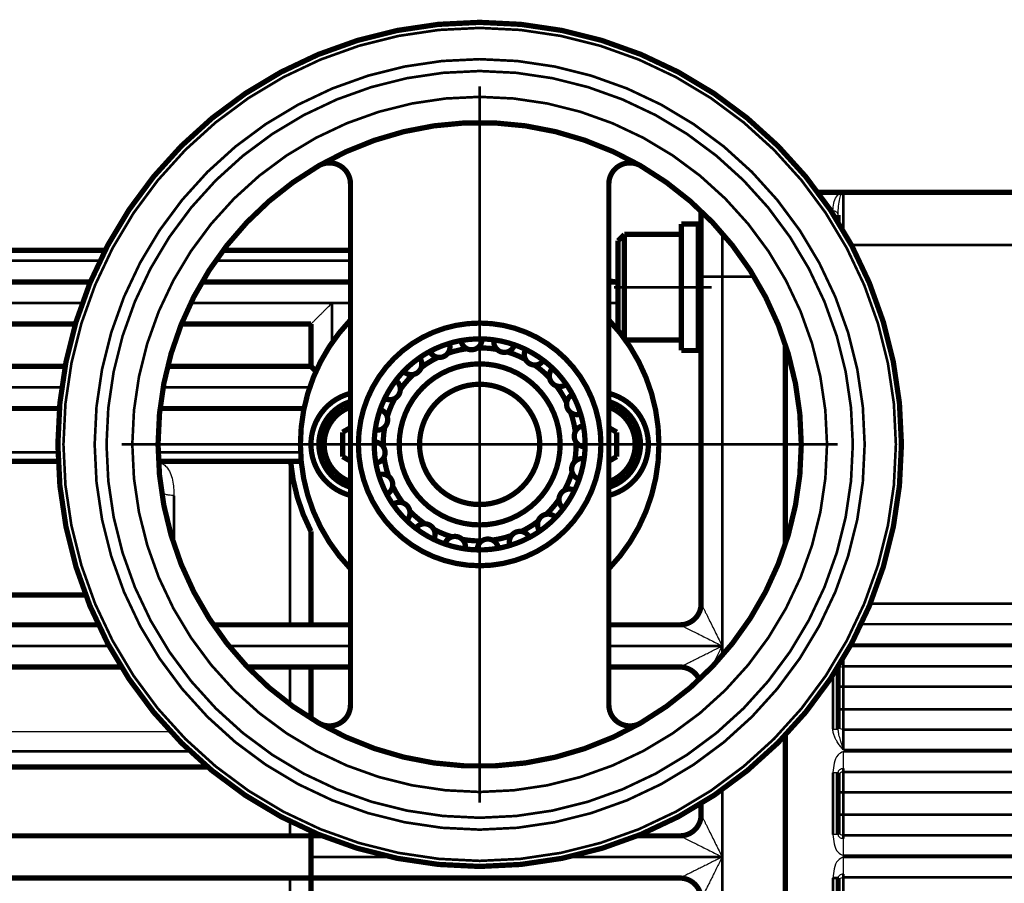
# Model space of a CAD drawing. Header units: inches. Extents: x -778 to 589, y -314 to 308.
# Tile 18 of 33: x -291 to -197, y -16 to 66. Entities that reach past the tile are written whole.
import ezdxf

# ---------------------------------------------------------------- set-up
doc = ezdxf.new("R2010")
doc.units = ezdxf.units.IN
doc.linetypes.add('DOT_CENTER', pattern=[14, 12, -1, 0, -1])
doc.layers.add('1', color=7, linetype='Continuous')

# ---------------------------------------------------------------- blocks, each defined once
blk = doc.blocks.new('Schraube_M_5x20_DIN_912_2', base_point=(-262.5, 21.038))
at = {"color": 7, "linetype": 'Continuous', "const_width": 0.5}
for points in [[(-259.25, 29.412, 0.738549), (-259.25, 21.288, 0.738549)], [(-259.25, 28.886, 0.707107), (-259.25, 21.814, 0.707107)]]:
    blk.add_lwpolyline(points, format="xyb", dxfattribs=at)
for points in [[(-260, 26.505), (-259.25, 26.938)], [(-260, 24.195), (-260, 26.505)], [(-259.25, 23.762), (-260, 24.195)]]:
    blk.add_lwpolyline(points, dxfattribs=at)
blk = doc.blocks.new('Schraube_M_5x20_DIN_912__101', base_point=(-235, 21.038))
at = {"color": 7, "linetype": 'Continuous', "const_width": 0.5}
for points in [[(-234.75, 21.288, 0.738549), (-234.75, 29.412, 0.738549)], [(-234.75, 21.814, 0.707107), (-234.75, 28.886, 0.707107)]]:
    blk.add_lwpolyline(points, format="xyb", dxfattribs=at)
for points in [[(-234.75, 26.938), (-234, 26.505)], [(-234, 26.505), (-234, 24.195)], [(-234, 24.195), (-234.75, 23.762)]]:
    blk.add_lwpolyline(points, dxfattribs=at)
blk = doc.blocks.new('1__102', base_point=(-257.25, 15.1))
at = {"color": 7, "linetype": 'Continuous', "const_width": 0.5}
for points in [[(-246.776, 35.347, 0.050063), (-248.767, 35.193, 0.050063)], [(-247.206, 34.498, 0.25345), (-246.776, 35.347, 0.25345)], [(-245.639, 35.257, 0.028527), (-246.776, 35.347, 0.028527)], [(-245.639, 35.257, 0.25345), (-245.349, 34.35, 0.25345)], [(-243.698, 34.789, 0.050063), (-245.639, 35.257, 0.050063)], [(-249.876, 34.927, 0.050063), (-251.722, 34.165, 0.050063)], [(-250.023, 33.986, 0.25345), (-249.876, 34.927, 0.25345)], [(-248.211, 34.42, 0.051045), (-250.023, 33.986, 0.051045)], [(-248.767, 35.193, 0.028527), (-249.876, 34.927, 0.028527)], [(-248.767, 35.193, 0.25345), (-248.211, 34.42, 0.25345)], [(-248.211, 34.42, 0.270247), (-247.206, 34.498, 0.270247)], [(-245.349, 34.35, 0.051045), (-247.206, 34.498, 0.051045)], [(-245.349, 34.35, 0.270247), (-244.37, 34.114, 0.270247)], [(-244.37, 34.114, 0.25345), (-243.698, 34.789, 0.25345)], [(-242.645, 34.352, 0.028527), (-243.698, 34.789, 0.028527)], [(-242.645, 34.352, 0.25345), (-242.649, 33.399, 0.25345)], [(-240.942, 33.306, 0.050063), (-242.645, 34.352, 0.050063)], [(-252.695, 33.57, 0.050063), (-254.215, 32.274, 0.050063)], [(-251.722, 34.165, 0.028527), (-252.695, 33.57, 0.028527)], [(-252.544, 32.629, 0.25345), (-252.695, 33.57, 0.25345)], [(-250.954, 33.601, 0.051045), (-252.544, 32.629, 0.051045)], [(-251.722, 34.165, 0.25345), (-250.954, 33.601, 0.25345)], [(-250.954, 33.601, 0.270247), (-250.023, 33.986, 0.270247)], [(-242.649, 33.399, 0.051045), (-244.37, 34.114, 0.051045)], [(-242.649, 33.399, 0.270247), (-241.79, 32.872, 0.270247)], [(-253.31, 31.976, 0.270247), (-252.544, 32.629, 0.270247)], [(-241.79, 32.872, 0.25345), (-240.942, 33.306, 0.25345)], [(-240.374, 31.66, 0.051045), (-241.79, 32.872, 0.051045)], [(-240.076, 32.565, 0.028527), (-240.942, 33.306, 0.028527)], [(-240.076, 32.565, 0.25345), (-240.374, 31.66, 0.25345)], [(-238.78, 31.045, 0.050063), (-240.076, 32.565, 0.050063)], [(-254.215, 32.274, 0.028527), (-254.956, 31.408, 0.028527)], [(-253.31, 31.976, 0.051045), (-254.522, 30.56, 0.051045)], [(-254.215, 32.274, 0.25345), (-253.31, 31.976, 0.25345)], [(-240.374, 31.66, 0.270247), (-239.721, 30.894, 0.270247)], [(-254.956, 31.408, 0.050063), (-256.002, 29.705, 0.050063)], [(-254.522, 30.56, 0.25345), (-254.956, 31.408, 0.25345)], [(-239.721, 30.894, 0.25345), (-238.78, 31.045, 0.25345)], [(-238.749, 29.304, 0.051045), (-239.721, 30.894, 0.051045)], [(-238.185, 30.072, 0.028527), (-238.78, 31.045, 0.028527)], [(-256.002, 29.705, 0.028527), (-256.439, 28.652, 0.028527)], [(-256.002, 29.705, 0.25345), (-255.049, 29.701, 0.25345)], [(-255.049, 29.701, 0.051045), (-255.764, 27.98, 0.051045)], [(-255.049, 29.701, 0.270247), (-254.522, 30.56, 0.270247)], [(-238.185, 30.072, 0.25345), (-238.749, 29.304, 0.25345)], [(-237.423, 28.226, 0.050063), (-238.185, 30.072, 0.050063)], [(-238.749, 29.304, 0.270247), (-238.364, 28.373, 0.270247)], [(-256.439, 28.652, 0.050063), (-256.907, 26.711, 0.050063)], [(-255.764, 27.98, 0.25345), (-256.439, 28.652, 0.25345)], [(-256, 27.001, 0.270247), (-255.764, 27.98, 0.270247)], [(-237.93, 26.561, 0.051045), (-238.364, 28.373, 0.051045)], [(-238.364, 28.373, 0.25345), (-237.423, 28.226, 0.25345)], [(-237.157, 27.117, 0.028527), (-237.423, 28.226, 0.028527)], [(-256.907, 26.711, 0.25345), (-256, 27.001, 0.25345)], [(-256, 27.001, 0.051045), (-256.148, 25.144, 0.051045)], [(-237.157, 27.117, 0.25345), (-237.93, 26.561, 0.25345)], [(-237.003, 25.126, 0.050063), (-237.157, 27.117, 0.050063)], [(-256.907, 26.711, 0.028527), (-256.997, 25.574, 0.028527)], [(-237.93, 26.561, 0.270247), (-237.852, 25.556, 0.270247)], [(-256.997, 25.574, 0.050063), (-256.843, 23.583, 0.050063)], [(-256.148, 25.144, 0.25345), (-256.997, 25.574, 0.25345)], [(-256.07, 24.139, 0.270247), (-256.148, 25.144, 0.270247)], [(-238, 23.699, 0.051045), (-237.852, 25.556, 0.051045)], [(-237.852, 25.556, 0.25345), (-237.003, 25.126, 0.25345)], [(-237.093, 23.989, 0.028527), (-237.003, 25.126, 0.028527)], [(-256.843, 23.583, 0.25345), (-256.07, 24.139, 0.25345)], [(-256.07, 24.139, 0.051045), (-255.636, 22.327, 0.051045)], [(-256.843, 23.583, 0.028527), (-256.577, 22.474, 0.028527)], [(-238, 23.699, 0.270247), (-238.236, 22.72, 0.270247)], [(-237.093, 23.989, 0.25345), (-238, 23.699, 0.25345)], [(-237.561, 22.048, 0.050063), (-237.093, 23.989, 0.050063)], [(-255.636, 22.327, 0.25345), (-256.577, 22.474, 0.25345)], [(-256.577, 22.474, 0.050063), (-255.815, 20.628, 0.050063)], [(-255.251, 21.396, 0.270247), (-255.636, 22.327, 0.270247)], [(-238.951, 20.999, 0.051045), (-238.236, 22.72, 0.051045)], [(-238.236, 22.72, 0.25345), (-237.561, 22.048, 0.25345)], [(-255.815, 20.628, 0.25345), (-255.251, 21.396, 0.25345)], [(-255.251, 21.396, 0.051045), (-254.279, 19.806, 0.051045)], [(-237.998, 20.995, 0.028527), (-237.561, 22.048, 0.028527)], [(-255.815, 20.628, 0.028527), (-255.22, 19.655, 0.028527)], [(-238.951, 20.999, 0.270247), (-239.478, 20.14, 0.270247)], [(-239.044, 19.292, 0.050063), (-237.998, 20.995, 0.050063)], [(-237.998, 20.995, 0.25345), (-238.951, 20.999, 0.25345)], [(-254.279, 19.806, 0.25345), (-255.22, 19.655, 0.25345)], [(-255.22, 19.655, 0.050063), (-253.924, 18.135, 0.050063)], [(-253.626, 19.04, 0.270247), (-254.279, 19.806, 0.270247)], [(-240.69, 18.724, 0.051045), (-239.478, 20.14, 0.051045)], [(-239.478, 20.14, 0.25345), (-239.044, 19.292, 0.25345)], [(-253.924, 18.135, 0.25345), (-253.626, 19.04, 0.25345)], [(-253.626, 19.04, 0.051045), (-252.21, 17.828, 0.051045)], [(-240.69, 18.724, 0.270247), (-241.456, 18.071, 0.270247)], [(-241.305, 17.13, 0.050063), (-239.785, 18.426, 0.050063)], [(-239.785, 18.426, 0.25345), (-240.69, 18.724, 0.25345)], [(-239.785, 18.426, 0.028527), (-239.044, 19.292, 0.028527)], [(-253.924, 18.135, 0.028527), (-253.058, 17.394, 0.028527)], [(-252.21, 17.828, 0.25345), (-253.058, 17.394, 0.25345)], [(-251.351, 17.301, 0.270247), (-252.21, 17.828, 0.270247)], [(-243.046, 17.099, 0.051045), (-241.456, 18.071, 0.051045)], [(-241.456, 18.071, 0.25345), (-241.305, 17.13, 0.25345)], [(-253.058, 17.394, 0.050063), (-251.355, 16.348, 0.050063)], [(-251.355, 16.348, 0.25345), (-251.351, 17.301, 0.25345)], [(-251.351, 17.301, 0.051045), (-249.63, 16.586, 0.051045)], [(-249.63, 16.586, 0.25345), (-250.302, 15.911, 0.25345)], [(-248.651, 16.35, 0.270247), (-249.63, 16.586, 0.270247)], [(-245.789, 16.28, 0.051045), (-243.977, 16.714, 0.051045)], [(-243.977, 16.714, 0.25345), (-244.124, 15.773, 0.25345)], [(-243.046, 17.099, 0.270247), (-243.977, 16.714, 0.270247)], [(-242.278, 16.535, 0.25345), (-243.046, 17.099, 0.25345)], [(-242.278, 16.535, 0.028527), (-241.305, 17.13, 0.028527)], [(-251.355, 16.348, 0.028527), (-250.302, 15.911, 0.028527)], [(-250.302, 15.911, 0.050063), (-248.361, 15.443, 0.050063)], [(-248.361, 15.443, 0.25345), (-248.651, 16.35, 0.25345)], [(-248.651, 16.35, 0.051045), (-246.794, 16.202, 0.051045)], [(-246.794, 16.202, 0.25345), (-247.224, 15.353, 0.25345)], [(-245.789, 16.28, 0.270247), (-246.794, 16.202, 0.270247)], [(-245.233, 15.507, 0.25345), (-245.789, 16.28, 0.25345)], [(-245.233, 15.507, 0.028527), (-244.124, 15.773, 0.028527)], [(-244.124, 15.773, 0.050063), (-242.278, 16.535, 0.050063)], [(-248.361, 15.443, 0.028527), (-247.224, 15.353, 0.028527)], [(-247.224, 15.353, 0.050063), (-245.233, 15.507, 0.050063)]]:
    blk.add_lwpolyline(points, format="xyb", dxfattribs=at)
for points in [[(-254.631, 25.35, 1), (-239.369, 25.35, 1)], [(-252.7, 25.35, 1), (-241.3, 25.35, 1)]]:
    blk.add_lwpolyline(points, format="xyb", close=True, dxfattribs=at)
blk = doc.blocks.new('1935102001_elesa_raendelschraube_gn_591_20_m5_10_2_03_stp', base_point=(-257.25, 15.1))
blk.add_blockref('1__102', (-257.25, 15.1))
blk = doc.blocks.new('1400040050_04_Deckel__103', base_point=(-264.25, 13.313))
at = {"color": 7, "linetype": 'Continuous', "const_width": 0.5}
for points in [[(-259.25, 37.137, 0.40298), (-259.25, 13.563, 0.40298)], [(-234.75, 13.563, 0.40298), (-234.75, 37.137, 0.40298)], [(-259.25, 30.191, 0.774597), (-259.25, 20.509, 0.774597)], [(-234.75, 20.509, 0.774597), (-234.75, 30.191, 0.774597)]]:
    blk.add_lwpolyline(points, format="xyb", dxfattribs=at)
blk = doc.blocks.new('1935101005_elesa_speichenhandrad_gn_522_80_k10_a_2_03__104', base_point=(-287.25, -14.9))
at = {"color": 7, "linetype": 'Continuous', "const_width": 0.5}
for points in [[(-207, 25.35, 1), (-287, 25.35, 1)], [(-231.75, 51.764, 0.267949), (-262.25, 51.764, 0.267949)], [(-262.25, 51.764, 0.57735), (-262.25, -1.064, 0.57735)], [(-259.25, 50.032, 0.57735), (-262.25, 51.764, 0.57735)], [(-231.75, 51.764, 0.57735), (-234.75, 50.032, 0.57735)], [(-231.75, -1.064, 0.57735), (-231.75, 51.764, 0.57735)], [(-246.776, 35.347, 0.050063), (-248.767, 35.193, 0.050063)], [(-245.639, 35.257, 0.028527), (-246.776, 35.347, 0.028527)], [(-243.698, 34.789, 0.050063), (-245.639, 35.257, 0.050063)], [(-249.876, 34.927, 0.050063), (-251.722, 34.165, 0.050063)], [(-248.767, 35.193, 0.028527), (-249.876, 34.927, 0.028527)], [(-242.645, 34.352, 0.028527), (-243.698, 34.789, 0.028527)], [(-240.942, 33.306, 0.050063), (-242.645, 34.352, 0.050063)], [(-252.695, 33.57, 0.050063), (-254.215, 32.274, 0.050063)], [(-251.722, 34.165, 0.028527), (-252.695, 33.57, 0.028527)], [(-240.076, 32.565, 0.028527), (-240.942, 33.306, 0.028527)], [(-238.78, 31.045, 0.050063), (-240.076, 32.565, 0.050063)], [(-254.215, 32.274, 0.028527), (-254.956, 31.408, 0.028527)], [(-254.956, 31.408, 0.050063), (-256.002, 29.705, 0.050063)], [(-238.185, 30.072, 0.028527), (-238.78, 31.045, 0.028527)], [(-256.002, 29.705, 0.028527), (-256.439, 28.652, 0.028527)], [(-237.423, 28.226, 0.050063), (-238.185, 30.072, 0.050063)], [(-256.439, 28.652, 0.050063), (-256.907, 26.711, 0.050063)], [(-237.157, 27.117, 0.028527), (-237.423, 28.226, 0.028527)], [(-237.003, 25.126, 0.050063), (-237.157, 27.117, 0.050063)], [(-256.907, 26.711, 0.028527), (-256.997, 25.574, 0.028527)], [(-287, 25.35, 1), (-207, 25.35, 1)], [(-256.997, 25.574, 0.050063), (-256.843, 23.583, 0.050063)], [(-237.093, 23.989, 0.028527), (-237.003, 25.126, 0.028527)], [(-256.843, 23.583, 0.028527), (-256.577, 22.474, 0.028527)], [(-237.561, 22.048, 0.050063), (-237.093, 23.989, 0.050063)], [(-256.577, 22.474, 0.050063), (-255.815, 20.628, 0.050063)], [(-237.998, 20.995, 0.028527), (-237.561, 22.048, 0.028527)], [(-255.815, 20.628, 0.028527), (-255.22, 19.655, 0.028527)], [(-239.044, 19.292, 0.050063), (-237.998, 20.995, 0.050063)], [(-255.22, 19.655, 0.050063), (-253.924, 18.135, 0.050063)], [(-241.305, 17.13, 0.050063), (-239.785, 18.426, 0.050063)], [(-239.785, 18.426, 0.028527), (-239.044, 19.292, 0.028527)], [(-253.924, 18.135, 0.028527), (-253.058, 17.394, 0.028527)], [(-253.058, 17.394, 0.050063), (-251.355, 16.348, 0.050063)], [(-242.278, 16.535, 0.028527), (-241.305, 17.13, 0.028527)], [(-251.355, 16.348, 0.028527), (-250.302, 15.911, 0.028527)], [(-250.302, 15.911, 0.050063), (-248.361, 15.443, 0.050063)], [(-245.233, 15.507, 0.028527), (-244.124, 15.773, 0.028527)], [(-244.124, 15.773, 0.050063), (-242.278, 16.535, 0.050063)], [(-248.361, 15.443, 0.028527), (-247.224, 15.353, 0.028527)], [(-247.224, 15.353, 0.050063), (-245.233, 15.507, 0.050063)], [(-262.25, -1.064, 0.57735), (-259.25, 0.668, 0.57735)], [(-234.75, 0.668, 0.57735), (-231.75, -1.064, 0.57735)], [(-262.25, -1.064, 0.267949), (-231.75, -1.064, 0.267949)]]:
    blk.add_lwpolyline(points, format="xyb", dxfattribs=at)
at = {"color": 124, "linetype": 'Continuous', "const_width": 0.25}
for points in [[(-286.471, 25.35, 1), (-207.529, 25.35, 1)], [(-283.51, 25.35, 1), (-210.49, 25.35, 1)], [(-282.386, 25.35, 1), (-211.614, 25.35, 1)], [(-279.94, 25.35, 1), (-214.06, 25.35, 1)]]:
    blk.add_lwpolyline(points, format="xyb", close=True, dxfattribs=at)
at = {"color": 7, "linetype": 'Continuous', "const_width": 0.5}
for points in [[(-259.25, 50.032), (-259.25, 0.668)], [(-234.75, 0.668), (-234.75, 50.032)]]:
    blk.add_lwpolyline(points, dxfattribs=at)
blk.add_lwpolyline([(-258.5, 25.35, 1), (-235.5, 25.35, 1)], format="xyb", close=True, dxfattribs=at)
at = {"layer": '1', "color": 30, "linetype": 'DOT_CENTER', "const_width": 0.25}
for points in [[(-247, 59.29), (-247, -8.59)], [(-213.06, 25.35), (-280.94, 25.35)]]:
    blk.add_lwpolyline(points, dxfattribs=at)
blk = doc.blocks.new('1935101005_elesa_speichenhandrad_gn_522_80_k10_a_2_03__105', base_point=(-287.25, -14.9))
blk.add_blockref('1935101005_elesa_speichenhandrad_gn_522_80_k10_a_2_03__104', (-287.25, -14.9))
blk = doc.blocks.new('1402040010_R4_Handradverstellung_3__106', base_point=(-287.25, -14.9))
for name, p in [('1935101005_elesa_speichenhandrad_gn_522_80_k10_a_2_03__105', (-287.25, -14.9)), ('1400040050_04_Deckel__103', (-264.25, 13.313)), ('1935102001_elesa_raendelschraube_gn_591_20_m5_10_2_03_stp', (-257.25, 15.1)), ('Schraube_M_5x20_DIN_912_2', (-262.5, 21.038)), ('Schraube_M_5x20_DIN_912__101', (-235, 21.038))]:
    blk.add_blockref(name, p)
blk = doc.blocks.new('1933100008_Schnor_Scheibe_A_6_4_3_2__114', base_point=(-228.125, 34))
at = {"color": 7, "linetype": 'Continuous', "const_width": 0.5}
for points in [[(-227.875, 46.25), (-227.875, 45.25)], [(-227.875, 46.25), (-226.275, 46.25)], [(-226.275, 46.25), (-226.275, 40.25)], [(-227.875, 45.25), (-227.875, 43.25)], [(-227.875, 43.25), (-227.875, 40.25)], [(-227.875, 40.25), (-227.875, 37.25)], [(-226.275, 40.25), (-226.275, 34.25)], [(-227.875, 37.25), (-227.875, 35.25)], [(-227.875, 35.25), (-227.875, 34.25)], [(-227.875, 34.25), (-226.275, 34.25)]]:
    blk.add_lwpolyline(points, dxfattribs=at)
at = {"layer": '1', "color": 30, "linetype": 'DOT_CENTER', "const_width": 0.25}
blk.add_lwpolyline([(-234.275, 40.25), (-225, 40.25)], dxfattribs=at)
blk = doc.blocks.new('Schraube_M_6x20_DIN_912_3_2__115', base_point=(-234.125, 35))
at = {"color": 7, "linetype": 'Continuous', "const_width": 0.5}
for points in [[(-233.875, 44.65), (-233.275, 45.25)], [(-233.875, 44.65), (-233.875, 36.155)], [(-233.275, 45.25), (-227.875, 45.25)], [(-233.275, 45.25), (-233.275, 35.381)], [(-227.875, 45.25), (-227.875, 43.25)], [(-227.875, 43.25), (-227.875, 40.25)], [(-226.275, 43.25), (-226, 43.25)], [(-227.875, 40.25), (-227.875, 37.25)], [(-227.875, 37.25), (-227.875, 35.25)], [(-226.275, 37.25), (-226, 37.25)], [(-233.18, 35.25), (-227.875, 35.25)]]:
    blk.add_lwpolyline(points, dxfattribs=at)
at = {"layer": '1', "color": 2, "linetype": 'Continuous', "const_width": 0.25}
for points in [[(-226.275, 42.75), (-226, 42.75)], [(-226.275, 37.75), (-226, 37.75)]]:
    blk.add_lwpolyline(points, dxfattribs=at)
blk = doc.blocks.new('1400001020_04_R4_Gehäuse_Abtrieb_B3_mit_Naben__117', base_point=(-298.25, -69))
at = {"color": 7, "linetype": 'Continuous', "const_width": 0.5}
for points in [[(-225.989, 47.459, 0.026132), (-226, 47.25, 0.026132)], [(-234.75, 40.896, 0.096396), (-234, 40.75, 0.096396)], [(-264.929, 23.75, 0.097022), (-263, 17.104, 0.097022)], [(-228, 8.25, 0.414214), (-226, 10.25, 0.414214)], [(-226.174, 3.067, 0.295726), (-228, 4.25, 0.295726)], [(-228, -11.75, 0.414214), (-226, -9.75, 0.414214)], [(-226, -17.75, 0.41421), (-228, -15.75, 0.41421)]]:
    blk.add_lwpolyline(points, format="xyb", dxfattribs=at)
for points in [[(-226, 47.25), (-226, 41.25)], [(-282.517, 43.75), (-298, 43.75)], [(-259.25, 43.75), (-271.325, 43.75)], [(-226, 41.25), (-226, 10.25)], [(-298, 40.75), (-283.917, 40.75)], [(-273.327, 40.75), (-259.25, 40.75)], [(-234.75, 40.75), (-234, 40.75)], [(-234, 40.75), (-233.875, 40.75)], [(-285.341, 36.75), (-298, 36.75)], [(-263, 36.75), (-275.289, 36.75)], [(-263, 36.75), (-263, 32.75)], [(-218, 34.797), (-218, 15.903)], [(-298, 32.75), (-286.31, 32.75)], [(-276.589, 32.75), (-263, 32.75)], [(-262.525, 32.275), (-263, 32.75)], [(-286.855, 28.75), (-298, 28.75)], [(-263.657, 28.75), (-277.31, 28.75)], [(-286.968, 23.75), (-298, 23.75)], [(-265, 23.75), (-277.458, 23.75)], [(-264.929, 23.75), (-265, 23.75)], [(-264.191, 23.75), (-264.929, 23.75)], [(-264.073, 23.75), (-264.191, 23.75)], [(-263, 17.104), (-263, 8.25)], [(-298, 11.089), (-284.371, 11.089)], [(-283.161, 8.25), (-298, 8.25)], [(-265, 8.25), (-272.255, 8.25)], [(-263, 8.25), (-265, 8.25)], [(-259.25, 8.25), (-263, 8.25)], [(-228, 8.25), (-234.75, 8.25)], [(-298, 4.25), (-280.982, 4.25)], [(-269.024, 4.25), (-265, 4.25)], [(-265, 4.25), (-263, 4.25)], [(-263, 4.25), (-263, -0.616)], [(-263, 4.25), (-259.25, 4.25)], [(-234.75, 4.25), (-228, 4.25)], [(-218, -2.2), (-218, -30.6)], [(-298, -5.237), (-272.776, -5.237)], [(-226, -8.694), (-226, -9.75)], [(-263, -11.311), (-263, -11.75)], [(-265, -11.75), (-298, -11.75)], [(-263, -11.75), (-265, -11.75)], [(-263, -13.55), (-263, -11.75)], [(-261.953, -11.75), (-263, -11.75)], [(-228, -11.75), (-232.047, -11.75)], [(-263, -13.95), (-263, -13.55)], [(-262.99, -13.55), (-263, -13.55)], [(-263, -15.75), (-263, -13.95)], [(-262.99, -13.55), (-262.99, -13.75)], [(-262.99, -13.95), (-262.99, -13.75)], [(-298, -15.75), (-265, -15.75)], [(-265, -15.75), (-263, -15.75)], [(-263, -15.75), (-228, -15.75)], [(-263, -15.75), (-263, -21.75)]]:
    blk.add_lwpolyline(points, dxfattribs=at)
at = {"color": 124, "linetype": 'Continuous', "const_width": 0.25}
for points in [[(-224, 45.381), (-224, 41.25)], [(-298, 42.75), (-283.017, 42.75)], [(-272.05, 42.75), (-259.25, 42.75)], [(-226, 41.25), (-224, 41.25)], [(-224, 41.25), (-224, 6.25)], [(-220.972, 41.25), (-224, 41.25)], [(-284.689, 38.75), (-298, 38.75)], [(-261, 38.75), (-274.399, 38.75)], [(-261, 38.75), (-261, 34.994)], [(-261, 38.75), (-259.25, 38.75)], [(-234.75, 38.75), (-233.875, 38.75)], [(-286.634, 30.75), (-298, 30.75)], [(-263.12, 30.75), (-277.018, 30.75)], [(-286.993, 24.59), (-298, 24.59)], [(-263.983, 24.59), (-277.491, 24.59)], [(-265, 23.75), (-265, 8.25)], [(-276, 20.504), (-276, 15.903)], [(-298, 6.25), (-282.145, 6.25)], [(-270.779, 6.25), (-259.25, 6.25)], [(-234.75, 6.25), (-224, 6.25)], [(-224, 6.25), (-224, 5.319)], [(-265, 4.25), (-265, 0.728)], [(-298, -3.75), (-274.444, -3.75)], [(-224, -7.376), (-224, -13.75)], [(-265, -10.371), (-265, -11.75)], [(-262.99, -13.75), (-255.437, -13.75)], [(-238.563, -13.75), (-224, -13.75)], [(-224, -13.75), (-224, -23.75)], [(-265, -15.75), (-265, -22.263)], [(-213.5, -15.75), (-213, -15.75)]]:
    blk.add_lwpolyline(points, dxfattribs=at)
at = {"color": 7, "linetype": 'Continuous'}
for points, knots in [([(-263, 36.75), (-262.998, 36.752), (-262.994, 36.756), (-262.981, 36.769), (-262.956, 36.794), (-262.913, 36.837), (-262.856, 36.894), (-262.779, 36.971), (-262.68, 37.07), (-262.562, 37.188), (-262.431, 37.319), (-262.273, 37.477), (-262.091, 37.659), (-261.883, 37.867), (-261.631, 38.119), (-261.335, 38.415), (-261.112, 38.638), (-261, 38.75)], [0, 0, 0, 0, 0.008126, 0.016252, 0.055667, 0.116748, 0.197539, 0.296083, 0.445138, 0.614316, 0.800421, 1.000251, 1.281703, 1.576646, 1.881919, 2.35157, 2.828427, 2.828427, 2.828427, 2.828427]), ([(-277.454, 23.68), (-277.31, 23.628), (-277.029, 23.525), (-276.628, 23.176), (-276.309, 22.646), (-276.11, 21.957), (-276.013, 21.233), (-276.004, 20.744), (-276, 20.504)], [0, 0, 0, 0, 0.457325, 0.890529, 1.564155, 2.283979, 3.029577, 3.74912, 3.74912, 3.74912, 3.74912]), ([(-264.191, 23.75), (-264.138, 23.713), (-264.035, 23.642), (-263.944, 23.558), (-263.901, 23.518)], [0, 0, 0, 0, 0.1961808, 0.3720382, 0.3720382, 0.3720382, 0.3720382]), ([(-264.073, 23.75), (-264.044, 23.718), (-263.988, 23.655), (-263.933, 23.59), (-263.905, 23.558)], [0, 0, 0, 0, 0.1280263, 0.2552536, 0.2552536, 0.2552536, 0.2552536]), ([(-276.303, -1.878), (-277.169, -1.878), (-278.901, -1.878), (-283.384, -1.878), (-289.75, -1.878), (-295.25, -1.878), (-298, -1.878)], [0, 0, 0, 0, 2.598641, 5.197281, 13.447281, 21.697281, 21.697281, 21.697281, 21.697281])]:
    blk.add_open_spline(points, degree=3, knots=knots, dxfattribs=at)
at = {"color": 124, "linetype": 'Continuous'}
for points, knots in [([(-276, 20.504), (-276.154, 20.51), (-276.411, 20.521), (-276.736, 20.588), (-276.966, 20.655), (-277.091, 20.707), (-277.148, 20.73)], [0, 0, 0, 0, 0.459957, 0.772695, 0.99108, 1.177467, 1.177467, 1.177467, 1.177467]), ([(-226, 10.25), (-225.999, 10.248), (-225.997, 10.244), (-225.99, 10.231), (-225.978, 10.207), (-225.959, 10.167), (-225.933, 10.116), (-225.899, 10.048), (-225.856, 9.962), (-225.805, 9.861), (-225.75, 9.751), (-225.671, 9.592), (-225.566, 9.383), (-225.436, 9.122), (-225.301, 8.851), (-225.114, 8.478), (-224.876, 8.002), (-224.587, 7.424), (-224.294, 6.839), (-224.098, 6.447), (-224, 6.25)], [0, 0, 0, 0, 0.00687, 0.013741, 0.043631, 0.088416, 0.146186, 0.215035, 0.317714, 0.432045, 0.555881, 0.687074, 0.964809, 1.257441, 1.56142, 1.873194, 2.509289, 3.157016, 3.812568, 4.472136, 4.472136, 4.472136, 4.472136]), ([(-228, 8.25), (-227.998, 8.249), (-227.994, 8.247), (-227.981, 8.24), (-227.957, 8.228), (-227.917, 8.209), (-227.866, 8.183), (-227.798, 8.149), (-227.712, 8.106), (-227.611, 8.055), (-227.501, 8), (-227.342, 7.921), (-227.133, 7.816), (-226.872, 7.686), (-226.601, 7.551), (-226.228, 7.364), (-225.752, 7.126), (-225.174, 6.837), (-224.589, 6.544), (-224.197, 6.348), (-224, 6.25)], [0, 0, 0, 0, 0.00687, 0.013741, 0.043631, 0.088416, 0.146186, 0.215035, 0.317714, 0.432045, 0.555881, 0.687074, 0.964809, 1.257441, 1.56142, 1.873194, 2.509289, 3.157016, 3.812568, 4.472136, 4.472136, 4.472136, 4.472136]), ([(-228, 4.25), (-227.998, 4.251), (-227.994, 4.253), (-227.983, 4.258), (-227.965, 4.268), (-227.936, 4.282), (-227.899, 4.3), (-227.856, 4.322), (-227.794, 4.353), (-227.712, 4.394), (-227.611, 4.445), (-227.501, 4.5), (-227.359, 4.571), (-227.185, 4.658), (-226.979, 4.761), (-226.766, 4.867), (-226.547, 4.977), (-226.248, 5.126), (-225.868, 5.316), (-225.407, 5.546), (-224.941, 5.779), (-224.471, 6.014), (-224.157, 6.171), (-224, 6.25)], [0, 0, 0, 0, 0.005765, 0.013704, 0.036341, 0.068766, 0.110002, 0.159068, 0.214986, 0.317687, 0.432047, 0.555918, 0.68715, 0.908032, 1.138902, 1.37794, 1.623331, 1.873257, 2.381069, 2.896812, 3.418538, 3.944296, 4.472136, 4.472136, 4.472136, 4.472136]), ([(-225.026, 4.199), (-224.856, 4.537), (-224.514, 5.221), (-224.173, 5.905), (-224, 6.25)], [0, 0, 0, 0, 1.136048, 2.293448, 2.293448, 2.293448, 2.293448]), ([(-226, -9.75), (-225.999, -9.752), (-225.997, -9.756), (-225.99, -9.769), (-225.978, -9.793), (-225.959, -9.833), (-225.933, -9.884), (-225.899, -9.952), (-225.856, -10.038), (-225.805, -10.139), (-225.75, -10.249), (-225.671, -10.408), (-225.566, -10.617), (-225.436, -10.878), (-225.301, -11.149), (-225.114, -11.522), (-224.876, -11.998), (-224.587, -12.576), (-224.294, -13.161), (-224.098, -13.553), (-224, -13.75)], [0, 0, 0, 0, 0.00687, 0.013741, 0.043631, 0.088416, 0.146186, 0.215035, 0.317714, 0.432045, 0.555881, 0.687074, 0.964809, 1.257441, 1.56142, 1.873194, 2.509289, 3.157016, 3.812568, 4.472136, 4.472136, 4.472136, 4.472136]), ([(-228, -11.75), (-227.998, -11.751), (-227.994, -11.753), (-227.981, -11.76), (-227.957, -11.772), (-227.917, -11.791), (-227.866, -11.817), (-227.798, -11.851), (-227.712, -11.894), (-227.611, -11.945), (-227.501, -12), (-227.342, -12.079), (-227.133, -12.184), (-226.872, -12.314), (-226.601, -12.449), (-226.228, -12.636), (-225.752, -12.874), (-225.174, -13.163), (-224.589, -13.456), (-224.197, -13.652), (-224, -13.75)], [0, 0, 0, 0, 0.00687, 0.013741, 0.043631, 0.088416, 0.146186, 0.215035, 0.317714, 0.432045, 0.555881, 0.687074, 0.964809, 1.257441, 1.56142, 1.873194, 2.509289, 3.157016, 3.812568, 4.472136, 4.472136, 4.472136, 4.472136]), ([(-224, -13.75), (-224.157, -13.829), (-224.471, -13.986), (-224.941, -14.221), (-225.407, -14.454), (-225.868, -14.684), (-226.248, -14.874), (-226.547, -15.023), (-226.766, -15.133), (-226.979, -15.239), (-227.185, -15.342), (-227.359, -15.429), (-227.501, -15.5), (-227.611, -15.555), (-227.712, -15.606), (-227.794, -15.647), (-227.856, -15.678), (-227.899, -15.7), (-227.936, -15.718), (-227.965, -15.732), (-227.983, -15.742), (-227.994, -15.747), (-227.998, -15.749), (-228, -15.75)], [0, 0, 0, 0, 0.52784, 1.053598, 1.575323, 2.091067, 2.598879, 2.848805, 3.094196, 3.333234, 3.564104, 3.784986, 3.916218, 4.040089, 4.154449, 4.257149, 4.313068, 4.362134, 4.40337, 4.435795, 4.458432, 4.466371, 4.472136, 4.472136, 4.472136, 4.472136]), ([(-224, -13.75), (-224.079, -13.907), (-224.236, -14.221), (-224.471, -14.691), (-224.704, -15.157), (-224.934, -15.618), (-225.124, -15.998), (-225.273, -16.297), (-225.383, -16.516), (-225.489, -16.729), (-225.592, -16.935), (-225.679, -17.109), (-225.75, -17.251), (-225.805, -17.361), (-225.856, -17.462), (-225.897, -17.544), (-225.928, -17.606), (-225.95, -17.649), (-225.968, -17.686), (-225.982, -17.715), (-225.992, -17.733), (-225.997, -17.744), (-225.999, -17.748), (-226, -17.75)], [0, 0, 0, 0, 0.52784, 1.053598, 1.575323, 2.091067, 2.598879, 2.848805, 3.094196, 3.333234, 3.564104, 3.784986, 3.91623, 4.040112, 4.154481, 4.257186, 4.313107, 4.362174, 4.403406, 4.435825, 4.45845, 4.466372, 4.472117, 4.472117, 4.472117, 4.472117])]:
    blk.add_open_spline(points, degree=3, knots=knots, dxfattribs=at)
at = {"color": 7, "linetype": 'Continuous'}
blk.add_open_spline([(-262.99, -13.95), (-262.991, -13.95), (-262.993, -13.95), (-262.995, -13.95), (-262.998, -13.95), (-262.999, -13.95), (-263, -13.95)], degree=3, dxfattribs=at)
blk = doc.blocks.new('1402001010_R4_Grundeinheit_B3_3__118', base_point=(-338.25, -69))
for name, p in [('1400001020_04_R4_Gehäuse_Abtrieb_B3_mit_Naben__117', (-298.25, -69)), ('1933100008_Schnor_Scheibe_A_6_4_3_2__114', (-228.125, 34)), ('Schraube_M_6x20_DIN_912_3_2__115', (-234.125, 35))]:
    blk.add_blockref(name, p)
blk = doc.blocks.new('1400012010_05_R42_Gehäuse_B3_B14_B5_3__120', base_point=(-218.25, -67))
at = {"color": 7, "linetype": 'Continuous', "const_width": 0.5}
for points in [[(-214.925, 49.25), (-212.5, 49.25)], [(-162.328, 49.25), (-212.5, 49.25)], [(-213, 47.083), (-213, 46.421)], [(-218, 34.797), (-218, 15.903)], [(-213, 3.829), (-213, 4.25)], [(-213, 2.377), (-213, 3.829)], [(-213, 0.25), (-213, 2.377)], [(-213, -1.202), (-213, 0.25)], [(-213, -1.623), (-213, -1.202)], [(-218, -2.2), (-218, -30.6)], [(-213, -6.171), (-213, -5.75)], [(-213, -7.623), (-213, -6.171)], [(-213, -9.75), (-213, -7.623)], [(-213, -11.202), (-213, -9.75)], [(-213, -11.623), (-213, -11.202)], [(-213, -16.171), (-213, -15.75)], [(-213, -17.623), (-213, -16.171)]]:
    blk.add_lwpolyline(points, dxfattribs=at)
at = {"color": 124, "linetype": 'Continuous', "const_width": 0.25}
for points in [[(-212.5, 45.592), (-212.5, 49.25)], [(-159.328, 44.25), (-211.747, 44.25)], [(-163, 10.25), (-209.96, 10.25)], [(-163, 8.314), (-210.809, 8.314)], [(-168.1, 6.25), (-211.855, 6.25)], [(-163, 6.377), (-211.786, 6.377)], [(-212.5, 4.314), (-212.5, 5.108)], [(-163, 4.314), (-212.5, 4.314)], [(-212.5, 4.314), (-212.5, 2.377)], [(-213.5, -1.623), (-213.5, 3.493)], [(-213, 2.377), (-212.5, 2.377)], [(-163, 2.377), (-212.5, 2.377)], [(-212.5, 0.25), (-212.5, 2.377)], [(-212.5, 0.25), (-213, 0.25)], [(-163, 0.25), (-212.5, 0.25)], [(-212.5, 0.25), (-212.5, -1.686)], [(-163, -1.686), (-212.5, -1.686)], [(-212.5, -3.623), (-212.5, -1.686)], [(-163, -3.623), (-212.5, -3.623)], [(-163, -3.75), (-212.5, -3.75)], [(-212.5, -5.686), (-212.5, -5.35)], [(-163, -5.686), (-212.5, -5.686)], [(-212.5, -5.686), (-212.5, -7.623)], [(-213.5, -11.623), (-213.5, -5.75)], [(-212.5, -7.623), (-213, -7.623)], [(-163, -7.623), (-212.5, -7.623)], [(-212.5, -9.75), (-212.5, -7.623)], [(-212.5, -9.75), (-213, -9.75)], [(-163, -9.75), (-212.5, -9.75)], [(-212.5, -9.75), (-212.5, -11.686)], [(-163, -11.686), (-212.5, -11.686)], [(-212.5, -12.023), (-212.5, -11.686)], [(-163, -13.623), (-212.5, -13.623)], [(-163, -13.75), (-212.5, -13.75)], [(-213.5, -21.623), (-213.5, -15.75)], [(-213.5, -15.75), (-213, -15.75)], [(-212.5, -15.686), (-212.5, -15.35)], [(-163, -15.686), (-212.5, -15.686)], [(-212.5, -15.686), (-212.5, -17.623)]]:
    blk.add_lwpolyline(points, dxfattribs=at)
at = {"color": 124, "linetype": 'Continuous'}
for points, knots in [([(-213.5, 47.472), (-213.486, 47.723), (-213.461, 48.191), (-213.24, 48.773), (-212.904, 49.173), (-212.625, 49.226), (-212.5, 49.25)], [0, 0, 0, 0, 0.749129, 1.396714, 1.851613, 2.225499, 2.225499, 2.225499, 2.225499]), ([(-213, 47.083), (-212.994, 47.372), (-212.983, 47.906), (-212.857, 48.562), (-212.761, 49.062), (-212.567, 49.202), (-212.5, 49.25)], [0, 0, 0, 0, 0.86119, 1.58863, 2.047298, 2.28849, 2.28849, 2.28849, 2.28849]), ([(-213.5, 47.472), (-213.5, 47.429), (-213.5, 47.34), (-213.5, 47.252), (-213.5, 47.207)], [0, 0, 0, 0, 0.1304636, 0.2647289, 0.2647289, 0.2647289, 0.2647289]), ([(-213, 47.083), (-213.002, 47.107), (-213.005, 47.157), (-213.034, 47.23), (-213.08, 47.3), (-213.146, 47.362), (-213.226, 47.412), (-213.315, 47.447), (-213.407, 47.468), (-213.47, 47.471), (-213.5, 47.472)], [0, 0, 0, 0, 0.0712592, 0.1484204, 0.2321165, 0.3220167, 0.4165806, 0.5131306, 0.6084845, 0.6997035, 0.6997035, 0.6997035, 0.6997035]), ([(-213, 3.829), (-212.992, 3.893), (-212.977, 4.021), (-212.861, 4.181), (-212.696, 4.292), (-212.565, 4.306), (-212.5, 4.314)], [0, 0, 0, 0, 0.1891346, 0.3799633, 0.5731624, 0.7680202, 0.7680202, 0.7680202, 0.7680202]), ([(-213, 4.25), (-213, 4.255), (-213, 4.265), (-213, 4.274), (-213, 4.279)], [0, 0, 0, 0, 0.01453796, 0.02915726, 0.02915726, 0.02915726, 0.02915726]), ([(-212.5, -3.623), (-212.554, -3.557), (-212.688, -3.391), (-212.911, -3.108), (-213.125, -2.795), (-213.301, -2.47), (-213.43, -2.144), (-213.485, -1.879), (-213.499, -1.701), (-213.5, -1.651), (-213.5, -1.623)], [0, 0, 0, 0, 0.255873, 0.640131, 1.080983, 1.392166, 1.746764, 2.12834, 2.198485, 2.281069, 2.281069, 2.281069, 2.281069]), ([(-213.5, -1.623), (-213.469, -1.623), (-213.408, -1.623), (-213.316, -1.623), (-213.229, -1.623), (-213.151, -1.623), (-213.088, -1.623), (-213.045, -1.623), (-213.018, -1.623), (-213.006, -1.623), (-213, -1.623)], [0, 0, 0, 0, 0.0933639, 0.1840474, 0.2742105, 0.3535534, 0.41788, 0.4648942, 0.4824471, 0.5, 0.5, 0.5, 0.5]), ([(-212.5, -1.686), (-212.565, -1.679), (-212.696, -1.665), (-212.861, -1.554), (-212.977, -1.394), (-212.992, -1.266), (-213, -1.202)], [0, 0, 0, 0, 0.1948578, 0.388057, 0.5788856, 0.7680202, 0.7680202, 0.7680202, 0.7680202]), ([(-212.5, -3.623), (-212.51, -3.591), (-212.54, -3.492), (-212.597, -3.307), (-212.671, -3.064), (-212.749, -2.81), (-212.847, -2.472), (-212.961, -2.085), (-212.988, -1.766), (-213, -1.623)], [0, 0, 0, 0, 0.100892, 0.310594, 0.580673, 0.8627, 1.108254, 1.636016, 2.066567, 2.066567, 2.066567, 2.066567]), ([(-212.5, -3.75), (-212.689, -3.845), (-213.141, -4.073), (-213.407, -4.884), (-213.468, -5.457), (-213.5, -5.75)], [0, 0, 0, 0, 0.616345, 1.471289, 2.367246, 2.367246, 2.367246, 2.367246]), ([(-212.5, -5.35), (-212.5, -5.241), (-212.5, -4.998), (-212.5, -4.614), (-212.5, -4.19), (-212.5, -3.899), (-212.5, -3.75)], [0, 0, 0, 0, 0.327924, 0.72753, 1.152412, 1.6, 1.6, 1.6, 1.6]), ([(-213, -5.75), (-212.992, -5.697), (-212.975, -5.587), (-212.855, -5.456), (-212.692, -5.367), (-212.565, -5.356), (-212.5, -5.35)], [0, 0, 0, 0, 0.1577341, 0.326813, 0.5107453, 0.7044945, 0.7044945, 0.7044945, 0.7044945]), ([(-213.5, -5.75), (-213.467, -5.75), (-213.404, -5.75), (-213.32, -5.75), (-213.253, -5.75), (-213.199, -5.75), (-213.146, -5.75), (-213.092, -5.75), (-213.049, -5.75), (-213.019, -5.75), (-213.006, -5.75), (-213, -5.75)], [0, 0, 0, 0, 0.0975452, 0.1913417, 0.2509892, 0.2981716, 0.3535534, 0.4098533, 0.4619398, 0.4809699, 0.5, 0.5, 0.5, 0.5]), ([(-212.5, -5.686), (-212.565, -5.694), (-212.696, -5.708), (-212.861, -5.819), (-212.977, -5.979), (-212.992, -6.107), (-213, -6.171)], [0, 0, 0, 0, 0.1948578, 0.388057, 0.5788856, 0.7680202, 0.7680202, 0.7680202, 0.7680202]), ([(-213, -11.202), (-212.992, -11.266), (-212.977, -11.394), (-212.861, -11.554), (-212.696, -11.665), (-212.565, -11.679), (-212.5, -11.686)], [0, 0, 0, 0, 0.1891346, 0.3799633, 0.5731624, 0.7680202, 0.7680202, 0.7680202, 0.7680202]), ([(-213, -11.623), (-213.006, -11.623), (-213.019, -11.623), (-213.049, -11.623), (-213.092, -11.623), (-213.147, -11.623), (-213.201, -11.623), (-213.255, -11.623), (-213.313, -11.623), (-213.37, -11.623), (-213.421, -11.623), (-213.461, -11.623), (-213.487, -11.623), (-213.5, -11.623)], [0, 0, 0, 0, 0.0190301, 0.0380602, 0.0903895, 0.1464466, 0.204138, 0.2531523, 0.3086583, 0.3782861, 0.4237681, 0.4595306, 0.5, 0.5, 0.5, 0.5]), ([(-213.5, -11.623), (-213.468, -11.916), (-213.407, -12.489), (-213.141, -13.3), (-212.689, -13.528), (-212.5, -13.623)], [0, 0, 0, 0, 0.895957, 1.750901, 2.367246, 2.367246, 2.367246, 2.367246]), ([(-212.5, -12.023), (-212.565, -12.017), (-212.692, -12.006), (-212.855, -11.917), (-212.975, -11.786), (-212.992, -11.676), (-213, -11.623)], [0, 0, 0, 0, 0.1937492, 0.3776815, 0.5467604, 0.7044945, 0.7044945, 0.7044945, 0.7044945]), ([(-212.5, -13.623), (-212.5, -13.474), (-212.5, -13.183), (-212.5, -12.759), (-212.5, -12.375), (-212.5, -12.132), (-212.5, -12.023)], [0, 0, 0, 0, 0.447588, 0.87247, 1.272076, 1.6, 1.6, 1.6, 1.6]), ([(-212.5, -13.75), (-212.689, -13.845), (-213.141, -14.073), (-213.407, -14.884), (-213.468, -15.457), (-213.5, -15.75)], [0, 0, 0, 0, 0.616345, 1.471289, 2.367246, 2.367246, 2.367246, 2.367246]), ([(-212.5, -15.35), (-212.5, -15.241), (-212.5, -14.998), (-212.5, -14.614), (-212.5, -14.19), (-212.5, -13.899), (-212.5, -13.75)], [0, 0, 0, 0, 0.327924, 0.72753, 1.152412, 1.6, 1.6, 1.6, 1.6]), ([(-213, -15.75), (-212.992, -15.697), (-212.975, -15.587), (-212.855, -15.456), (-212.692, -15.367), (-212.565, -15.356), (-212.5, -15.35)], [0, 0, 0, 0, 0.1577341, 0.326813, 0.5107453, 0.7044945, 0.7044945, 0.7044945, 0.7044945]), ([(-213, -16.171), (-212.992, -16.107), (-212.977, -15.979), (-212.861, -15.819), (-212.696, -15.708), (-212.565, -15.694), (-212.5, -15.686)], [0, 0, 0, 0, 0.1891346, 0.3799633, 0.5731624, 0.7680202, 0.7680202, 0.7680202, 0.7680202])]:
    blk.add_open_spline(points, degree=3, knots=knots, dxfattribs=at)
blk.add_open_spline([(-213, 4.25), (-213.003, 4.25), (-213.009, 4.25), (-213.015, 4.25), (-213.018, 4.25)], degree=3, dxfattribs=at)
blk = doc.blocks.new('1402012040_01_R42_B5_2__124', base_point=(-218.25, -111.5))
blk.add_blockref('1400012010_05_R42_Gehäuse_B3_B14_B5_3__120', (-218.25, -67))
blk = doc.blocks.new('R42_B5_HV_Motor__125', base_point=(-587.75, -111.5))
for name, p in [('1402040010_R4_Handradverstellung_3__106', (-287.25, -14.9)), ('1402012040_01_R42_B5_2__124', (-218.25, -111.5)), ('1402001010_R4_Grundeinheit_B3_3__118', (-338.25, -69))]:
    blk.add_blockref(name, p)
blk = doc.blocks.new('Vordans1', base_point=(-346.25, 0))
blk.add_blockref('R42_B5_HV_Motor__125', (-587.75, -111.5))

msp = doc.modelspace()

# ---------------------------------------------------------------- block references
msp.add_blockref('Vordans1', (-346.25, 0))

doc.saveas('drawing.dxf')
